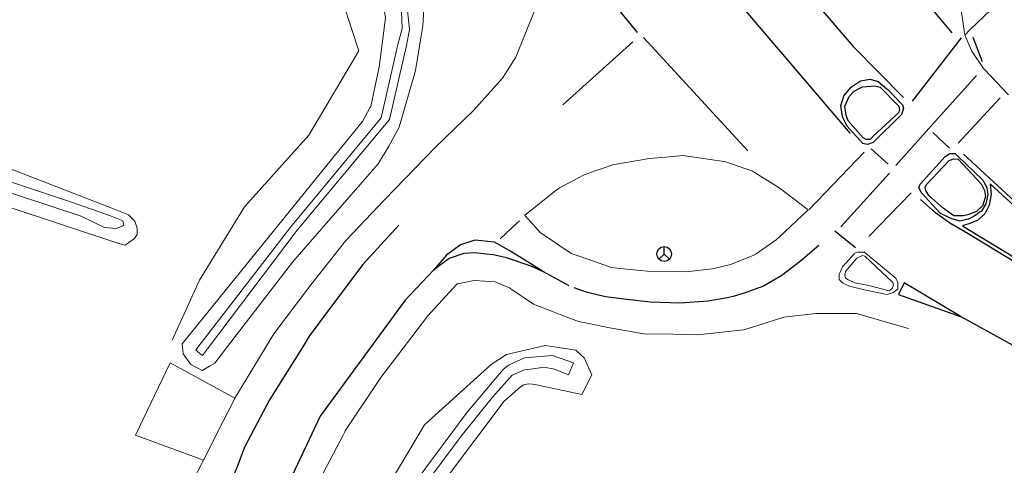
# Model space of a CAD drawing. Header units: metres. Extents: x 169249 to 194689, y 406250 to 412203.
# Tile 124 of 256: x 176113 to 176168, y 406435 to 406460. Entities that reach past the tile are written whole.
import ezdxf

# ---------------------------------------------------------------- set-up
doc = ezdxf.new("R2010")
doc.units = ezdxf.units.M
doc.layers.get('0').update_dxf_attribs({"linetype": 'CONTINUOUS'})
for name, color, linetype, lineweight in [('BGT_NLCS_N264$0$B-WE-FV-GELEIDING_WILDRASTER-G', 252, 'CONTINUOUS', 18), ('BGT_NLCS_N264$0$B-WE-GW-WATERGANG_INSTEEK-G', 252, 'CONTINUOUS', 18), ('BGT_NLCS_N264$0$B-WE-GW-WATERGANG_SLOOT_BODEM-G', 252, 'CONTINUOUS', 18), ('BGT_NLCS_N264$0$B-WE-OG-TOPOGRAFIE_WEG_ONVERHARD-G', 252, 'CONTINUOUS', 18), ('BGT_NLCS_N264$0$B-WE-OG-TOPOGRAFIE_WEG_RIJWIELPAD-G', 252, 'CONTINUOUS', 18), ('BGT_NLCS_N264$0$B-WE-OG-TOPOGRAFIE_WEG_VERHARD-G', 252, 'CONTINUOUS', 18), ('BGT_NLCS_N264$0$B-WE-VW-BEWEGWIJZERING_DRAAGCONSTRUCTIE-S', 252, 'CONTINUOUS', 25), ('X-XX-AL-REFERENTIE-G', 7, 'CONTINUOUS', 18)]:
    doc.layers.add(name, color=color, linetype=linetype, lineweight=lineweight)
for name, color, linetype in [('BGT_NLCS_N264$0$B-WE-OG-TOPOGRAFIE_WEG_RIJWEG-G', 252, 'CONTINUOUS'), ('BGT_NLCS_N264$0$B-WE-VH-KANTOPSLUITING-G', 252, 'CONTINUOUS'), ('BGT_NLCS_N264$0$B-WE-VW-MARKERING-G', 252, 'CONTINUOUS')]:
    doc.layers.add(name, color=color, linetype=linetype)

# ---------------------------------------------------------------- blocks, each defined once
blk = doc.blocks.new('BGT_NLCS_N264$0$SIE-WEG_WEGWIJZER-SO')
for q in [(-0.292, -0.292), (0, 0.412), (0.292, -0.292)]:
    blk.add_line((0, 0), q)
blk.add_circle((0, 0), 0.413)
blk = doc.blocks.new('BGT_NLCS_N264')
at = {"layer": 'BGT_NLCS_N264$0$B-WE-FV-GELEIDING_WILDRASTER-G'}
blk.add_polyline3d([(176121.353, 406441.721, 21.523), (176122.893, 406445.082, 21.483), (176125.411, 406449.198, 21.649), (176129.027, 406453.204, 21.611), (176131.833, 406457.927, 21.607), (176130.147, 406463.068, 21.563), (176126.335, 406465.576, 21.618), (176122.701, 406466.507, 21.613), (176118.577, 406468.062, 21.453), (176113.642, 406471.016, 21.403), (176101.148, 406478.973, 21.293), (176085.843, 406483.22, 21.488), (176070.877, 406484.207, 21.547), (176064.98, 406484.484, 21.507), (176059.315, 406478.673, 21.446)], dxfattribs=at)
at = {"layer": 'BGT_NLCS_N264$0$B-WE-GW-WATERGANG_INSTEEK-G'}
for points in [[(176117.881, 406449.164, 21.535), (176118.923, 406448.749, 21.517), (176119.274, 406448.385, 21.517), (176119.393, 406447.993, 21.508), (176119.405, 406447.637, 21.502), (176119.25, 406447.42, 21.499), (176118.728, 406447.052, 21.478), (176118.314, 406447.163, 21.454), (176096.473, 406454.392, 21.46), (176085.388, 406458.047, 21.517), (176081.231, 406459.874, 21.523), (176080.677, 406460.167, 21.532), (176080.551, 406460.387, 21.532), (176080.654, 406460.998, 21.532), (176080.796, 406461.159, 21.529), (176081.199, 406461.39, 21.532), (176081.871, 406461.459, 21.547), (176082.179, 406461.343, 21.553), (176111.067, 406451.781, 21.487), (176117.881, 406449.164, 21.535)], [(176135.459, 406460.293, 21.532), (176135.415, 406459.327, 21.541), (176135.321, 406458.763, 21.543), (176135.001, 406456.83, 21.548), (176134.081, 406453.662, 21.57), (176133.508, 406452.584, 21.579), (176132.909, 406451.61, 21.595), (176128.103, 406446.093, 21.705), (176124.466, 406441.364, 21.66), (176123.747, 406440.429, 21.651), (176123.45, 406440.258, 21.641), (176123.04, 406440.023, 21.628), (176122.402, 406440.354, 21.576), (176121.976, 406440.961, 21.528), (176121.921, 406441.512, 21.504), (176130.295, 406451.843, 21.675), (176132.035, 406453.973, 21.639), (176132.449, 406454.729, 21.639), (176132.496, 406454.814, 21.639), (176132.894, 406456.677, 21.627), (176132.965, 406457.012, 21.625), (176133.313, 406459.772, 21.518), (176133.152, 406460.835, 21.551)], [(176124.994, 406419.309, 21.946), (176129.844, 406427.476, 21.899), (176135.508, 406436.976, 21.682), (176135.519, 406436.995, 21.682), (176135.528, 406437.003, 21.682), (176139.25, 406440.359, 21.572), (176140.095, 406440.925, 21.555), (176142.263, 406441.422, 21.53), (176143.988, 406441.17, 21.528), (176144.45, 406440.738, 21.508), (176144.89, 406439.779, 21.566), (176144.321, 406438.678, 21.739), (176141.877, 406439.209, 21.58), (176141.561, 406439.258, 21.562), (176141.312, 406439.275, 21.559), (176141.075, 406439.22, 21.559), (176140.88, 406439.112, 21.559), (176139.975, 406438.306, 21.58), (176136.742, 406434.004, 21.559), (176131.445, 406424.447, 21.739), (176127.712, 406417.714, 21.866)]]:
    blk.add_polyline3d(points, dxfattribs=at)
at = {"layer": 'BGT_NLCS_N264$0$B-WE-GW-WATERGANG_SLOOT_BODEM-G'}
for points in [[(176133.728, 406461.168, 20.75), (176133.954, 406460.677, 20.762), (176134.216, 406460.126, 20.801), (176134.262, 406459.184, 20.825), (176134.014, 406458.283, 20.862), (176133.07, 406454.176, 21.085), (176128.019, 406448.073, 21.036), (176122.685, 406441.191, 20.915), (176122.827, 406441.049, 20.843), (176123.069, 406440.862, 20.849), (176123.335, 406441.235, 20.85), (176128.377, 406447.887, 20.996), (176133.537, 406454.078, 21.142), (176134.503, 406458.234, 20.879), (176134.66, 406459.127, 20.822), (176134.546, 406460.18, 20.801), (176134.425, 406460.861, 20.808), (176134.149, 406461.412, 20.786)], [(176118.588, 406448.415, 21.02), (176117.846, 406448.707, 21.02), (176115.728, 406449.452, 21.02), (176089.863, 406458.05, 21.02), (176082.272, 406460.867, 21.02), (176081.58, 406460.724, 21.02), (176081.683, 406460.316, 21.02), (176082.717, 406459.86, 21.02), (176090.723, 406457.119, 21.02), (176097.597, 406454.733, 21.02), (176111.082, 406450.362, 21.02), (176116.255, 406448.664, 21.02), (176117.563, 406448.035, 21.02), (176118.22, 406447.983, 21.02), (176118.658, 406448.146, 21.02), (176118.588, 406448.415, 21.02)], [(176126.628, 406418.479, 21.083), (176135.358, 406433.398, 21.24), (176137.552, 406436.34, 21.24), (176139.324, 406438.526, 21.24), (176140.419, 406439.76, 21.24), (176141.107, 406440.058, 21.24), (176141.6, 406440.12, 21.24), (176142.215, 406440.212, 21.24), (176142.783, 406440.099, 21.24), (176143.583, 406439.785, 21.242), (176143.86, 406440.462, 21.242), (176142.673, 406440.866, 21.391), (176141.104, 406440.742, 21.321), (176140.221, 406440.314, 21.271), (176139.908, 406440.089, 21.236), (176137.891, 406437.682, 21.24), (176135.035, 406433.834, 21.24), (176126.136, 406419.033, 20.972)]]:
    blk.add_polyline3d(points, dxfattribs=at)
at = {"layer": 'BGT_NLCS_N264$0$B-WE-OG-TOPOGRAFIE_WEG_ONVERHARD-G'}
blk.add_polyline3d([(176123.112, 406434.994, 21.772), (176119.3, 406436.409, 21.416), (176121.254, 406440.446, 21.5), (176124.878, 406438.472, 21.773)], dxfattribs=at)
at = {"layer": 'BGT_NLCS_N264$0$B-WE-OG-TOPOGRAFIE_WEG_RIJWEG-G'}
for points in [[(176158.885, 406454.984, 21.644), (176158.95, 406455.207, 21.646), (176159.01, 406455.411, 21.648), (176159.43, 406455.911, 21.647), (176159.945, 406456.252, 21.643), (176160.476, 406456.335, 21.643), (176160.924, 406456.219, 21.646), (176161.424, 406455.808, 21.655), (176161.486, 406455.744, 21.654), (176162.218, 406454.99, 21.648), (176162.302, 406454.904, 21.647), (176162.35, 406454.692, 21.647), (176162.245, 406454.37, 21.653), (176160.651, 406452.793, 21.63), (176160.326, 406452.676, 21.668), (176160.247, 406452.696, 21.658), (176160.077, 406452.739, 21.636), (176159.183, 406453.734, 21.639), (176159.105, 406453.893, 21.641), (176159.016, 406454.076, 21.642), (176158.939, 406454.235, 21.644), (176158.936, 406454.254, 21.644), (176158.866, 406454.742, 21.643), (176158.849, 406454.862, 21.643), (176158.885, 406454.984, 21.644)], [(176165.668, 406448.422, 21.675), (176165.534, 406448.39, 21.674), (176165.059, 406448.514, 21.648), (176165.019, 406448.533, 21.649), (176164.814, 406448.633, 21.656), (176164.418, 406448.826, 21.668), (176163.766, 406449.537, 21.646), (176163.41, 406449.924, 21.634), (176163.368, 406449.97, 21.633), (176163.216, 406450.254, 21.617), (176163.29, 406450.47, 21.61), (176164.679, 406452.016, 21.649), (176164.946, 406452.18, 21.661), (176165.243, 406452.183, 21.668), (176165.375, 406452.056, 21.667), (176166.804, 406450.68, 21.657), (176166.96, 406450.387, 21.665), (176167.029, 406450.258, 21.668), (176167.086, 406449.879, 21.672), (176166.964, 406449.361, 21.681), (176166.725, 406448.957, 21.694), (176166.65, 406448.903, 21.692), (176166.318, 406448.663, 21.683), (176166.036, 406448.513, 21.678), (176166.024, 406448.507, 21.678), (176165.965, 406448.493, 21.678), (176165.668, 406448.422, 21.675)]]:
    blk.add_polyline3d(points, dxfattribs=at)
at = {"layer": 'BGT_NLCS_N264$0$B-WE-OG-TOPOGRAFIE_WEG_RIJWIELPAD-G'}
for points in [[(176165.787, 406458.818, 21.53), (176166.078, 406459.1, 21.533), (176168.438, 406461.38, 21.558), (176173.546, 406467.214, 21.643), (176173.946, 406467.671, 21.65), (176176.243, 406470.392, 21.672)], [(176168.245, 406455.463, 21.551), (176168.171, 406455.541, 21.553), (176167.31, 406456.449, 21.573), (176166.838, 406456.947, 21.584), (176166.184, 406457.921, 21.566), (176166.111, 406458.086, 21.559), (176165.787, 406458.818, 21.53)], [(176157.008, 406449.017, 21.544), (176155.375, 406447.49, 21.496), (176155.222, 406447.347, 21.492), (176154.47, 406446.83, 21.486), (176154.09, 406446.568, 21.482), (176153.931, 406446.459, 21.481), (176152.658, 406445.97, 21.481), (176151.653, 406445.72, 21.485), (176150.149, 406445.557, 21.485), (176149.749, 406445.563, 21.489), (176148.007, 406445.589, 21.509), (176146.829, 406445.708, 21.514), (176145.974, 406445.795, 21.517), (176145.083, 406446.105, 21.544), (176144.112, 406446.443, 21.574), (176143.739, 406446.573, 21.585), (176143.117, 406446.994, 21.614), (176142.962, 406447.098, 21.622), (176141.979, 406447.763, 21.668), (176141.745, 406448.026, 21.664), (176141.136, 406448.712, 21.655), (176141.125, 406448.724, 21.655)], [(176137.343, 406444.879, 21.692), (176137.364, 406444.883, 21.692), (176138.197, 406445.04, 21.675), (176138.311, 406445.061, 21.673), (176139.472, 406444.999, 21.628), (176140.304, 406444.631, 21.595), (176140.339, 406444.607, 21.595), (176141.617, 406443.739, 21.595), (176141.949, 406443.611, 21.575), (176143.695, 406442.94, 21.467), (176144.142, 406442.768, 21.439), (176144.4, 406442.714, 21.456), (176144.709, 406442.649, 21.477), (176145.775, 406442.424, 21.549), (176147.805, 406442.086, 21.488), (176149.46, 406442.055, 21.425), (176150.099, 406442.044, 21.401), (176150.828, 406442.03, 21.373), (176153.391, 406442.294, 21.34), (176154.141, 406442.534, 21.342), (176155.641, 406443.013, 21.347), (176157.452, 406443.224, 21.381), (176158.005, 406443.223, 21.38), (176158.894, 406443.22, 21.378), (176159.724, 406443.218, 21.376), (176160.699, 406442.936, 21.386), (176162.56, 406442.397, 21.404), (176162.629, 406442.377, 21.405)]]:
    blk.add_polyline3d(points, dxfattribs=at)
at = {"layer": 'BGT_NLCS_N264$0$B-WE-OG-TOPOGRAFIE_WEG_VERHARD-G'}
for points in [[(176165.787, 406458.818, 21.53), (176165.334, 406461.916, 21.508), (176165.426, 406462.986, 21.485), (176165.449, 406463.25, 21.479), (176165.537, 406464.279, 21.457), (176165.792, 406464.848, 21.45), (176166.03, 406465.382, 21.443), (176166.199, 406465.759, 21.438), (176166.383, 406466.117, 21.445), (176166.922, 406467.162, 21.465), (176167.372, 406468.035, 21.482), (176168.486, 406469.5, 21.526)], [(176141.577, 406463.577, 21.551), (176141.644, 406463.317, 21.553), (176141.825, 406462.358, 21.562), (176141.874, 406462.1, 21.565), (176141.81, 406461.357, 21.571), (176141.727, 406460.383, 21.578), (176141.719, 406460.291, 21.579), (176141.708, 406460.264, 21.579), (176140.617, 406457.577, 21.597), (176139.876, 406456.395, 21.605), (176138.257, 406454.596, 21.609), (176136.105, 406452.514, 21.632), (176133.256, 406449.586, 21.71), (176131.089, 406447.31, 21.77), (176130.277, 406446.27, 21.768), (176129.141, 406444.816, 21.765), (176127.059, 406442.079, 21.838), (176125.506, 406439.511, 21.792), (176124.878, 406438.472, 21.773)], [(176141.125, 406448.724, 21.655), (176141.49, 406449.013, 21.643), (176142.875, 406450.11, 21.598), (176143.068, 406450.263, 21.592), (176144.46, 406450.989, 21.59), (176145.078, 406451.204, 21.576), (176145.514, 406451.356, 21.566), (176146.119, 406451.567, 21.553), (176146.26, 406451.59, 21.551), (176148.116, 406451.891, 21.522), (176149.006, 406451.976, 21.521), (176150.002, 406452.07, 21.52), (176152.392, 406451.707, 21.51), (176153.884, 406451.187, 21.495), (176155.335, 406450.295, 21.493), (176155.369, 406450.269, 21.494), (176157.008, 406449.017, 21.544)], [(176162.034, 406444.961, 21.495), (176162.036, 406444.574, 21.501), (176161.755, 406444.374, 21.488), (176161.752, 406444.373, 21.488), (176161.414, 406444.285, 21.44), (176160.167, 406444.551, 21.407), (176159.331, 406444.749, 21.406), (176158.927, 406444.932, 21.417), (176158.753, 406445.125, 21.418), (176158.742, 406445.395, 21.429), (176158.836, 406445.613, 21.436), (176158.89, 406445.741, 21.44), (176158.929, 406445.831, 21.443), (176159.133, 406446.058, 21.464), (176159.58, 406446.556, 21.51), (176159.595, 406446.573, 21.512), (176159.803, 406446.663, 21.52), (176159.821, 406446.662, 21.521), (176159.905, 406446.66, 21.525), (176160.146, 406446.652, 21.537), (176160.222, 406446.59, 21.535), (176161.817, 406445.286, 21.497), (176161.932, 406445.192, 21.494), (176162.034, 406444.961, 21.495)], [(176159.061, 406445.325, 21.592), (176159.107, 406445.564, 21.592), (176159.73, 406446.314, 21.605), (176160.052, 406446.475, 21.603), (176160.194, 406446.438, 21.603), (176161.751, 406444.949, 21.661), (176161.799, 406444.821, 21.662), (176161.734, 406444.654, 21.662), (176161.541, 406444.48, 21.661), (176160.41, 406444.785, 21.631), (176159.631, 406444.944, 21.599), (176159.256, 406445.112, 21.595), (176159.1, 406445.213, 21.592), (176159.061, 406445.325, 21.592)], [(176128.771, 406432.285, 21.782), (176130.944, 406436.408, 21.797), (176131.038, 406436.586, 21.798), (176131.067, 406436.641, 21.798), (176133.015, 406439.585, 21.765), (176133.164, 406439.779, 21.764), (176135.697, 406443.079, 21.743), (176137.1, 406444.614, 21.7), (176137.341, 406444.877, 21.692), (176137.343, 406444.879, 21.692)], [(176124.878, 406438.472, 21.773), (176124.718, 406438.158, 21.773), (176124.221, 406437.177, 21.773), (176123.112, 406434.994, 21.772)], [(176123.112, 406434.994, 21.772), (176122.435, 406433.661, 21.772), (176120.063, 406427.652, 21.712), (176116.447, 406419.109, 21.778), (176116.144, 406418.394, 21.784), (176113.699, 406414.342, 21.779), (176110.959, 406410.593, 21.759), (176108.295, 406407.475, 21.772), (176105.602, 406404.704, 21.756), (176102.331, 406401.953, 21.721), (176099.439, 406400.058, 21.752), (176098.63, 406399.593, 21.751), (176095.985, 406398.073, 21.747), (176089.43, 406394.797, 21.749), (176075.207, 406388.319, 21.761), (176056.535, 406379.903, 21.756), (176044.613, 406374.438, 21.66)]]:
    blk.add_polyline3d(points, dxfattribs=at)
at = {"layer": 'BGT_NLCS_N264$0$B-WE-VH-KANTOPSLUITING-G'}
for points in [[(176159.305, 406455.372, 21.757), (176159.594, 406455.68, 21.763), (176160.055, 406455.915, 21.761), (176160.753, 406455.976, 21.769), (176161.043, 406455.887, 21.776), (176162.087, 406454.839, 21.772), (176162.132, 406454.608, 21.773), (176162.079, 406454.459, 21.773), (176160.644, 406453.143, 21.75), (176160.491, 406452.973, 21.766), (176160.251, 406452.967, 21.761), (176160.1, 406453.064, 21.76), (176159.247, 406454.004, 21.772), (176159.138, 406454.333, 21.764), (176159.06, 406454.833, 21.761), (176159.305, 406455.372, 21.757)], [(176163.574, 406450.267, 21.743), (176163.648, 406450.44, 21.739), (176164.91, 406451.783, 21.748), (176165.178, 406451.882, 21.748), (176165.419, 406451.866, 21.744), (176166.698, 406450.49, 21.746), (176166.891, 406450.107, 21.752), (176166.947, 406449.772, 21.764), (176166.786, 406449.244, 21.786), (176166.44, 406448.938, 21.795), (176165.955, 406448.747, 21.794), (176165.691, 406448.683, 21.791), (176165.175, 406448.697, 21.795), (176164.583, 406449.123, 21.772), (176163.773, 406449.831, 21.75), (176163.596, 406450.102, 21.748), (176163.574, 406450.267, 21.743)]]:
    blk.add_polyline3d(points, dxfattribs=at)
at = {"layer": 'BGT_NLCS_N264$0$B-WE-VW-MARKERING-G', "linetype": 'Continuous'}
for p, q in [((176147.443, 406458.958, 21.652), (176141.523, 406466.252, 21.539)), ((176159.139, 406465.993, 21.61), (176165.071, 406458.944, 21.57)), ((176147.775, 406458.673, 21.621), (176153.633, 406452.323, 21.531)), ((176166.785, 406457.307, 21.539), (176166.26, 406458.684, 21.536)), ((176163.991, 406453.356, 21.642), (176164.931, 406452.479, 21.658)), ((176161.49, 406451.587, 21.639), (176160.547, 406452.438, 21.632)), ((176158.84, 406448.063, 21.557), (176161.565, 406451.077, 21.634)), ((176158.511, 406447.848, 21.545), (176159.664, 406446.919, 21.524))]:
    blk.add_line(p, q, dxfattribs=at)
at = {"layer": 'BGT_NLCS_N264$0$B-WE-VW-MARKERING-G'}
for p, q in [((176147.19, 406458.435, 21.622), (176143.252, 406454.911, 21.644)), ((176165.593, 406458.653, 21.546), (176162.832, 406455.108, 21.631)), ((176165.419, 406452.765, 21.633), (176167.767, 406455.291, 21.556)), ((176160.156, 406452.259, 21.624), (176157.068, 406449.049, 21.556)), ((176160.415, 406447.533, 21.557), (176162.786, 406449.976, 21.639)), ((176143.609, 406444.768, 21.581), (176142.177, 406445.554, 21.636))]:
    blk.add_line(p, q, dxfattribs=at)
at = {"layer": 'BGT_NLCS_N264$0$B-WE-VW-MARKERING-G', "linetype": 'Continuous'}
for points in [[(176148.85, 406471.411, 21.63), (176154.281, 406464.307, 21.66), (176159.539, 406458.181, 21.645), (176162.359, 406455.316, 21.629)], [(176159.381, 406453.295, 21.62), (176153.623, 406460.042, 21.665), (176148.928, 406465.63, 21.674), (176145.857, 406469.211, 21.651)], [(176161.924, 406451.511, 21.644), (176163.78, 406453.588, 21.612), (176166.436, 406456.558, 21.567)], [(176139.745, 406447.396, 21.72), (176140.66, 406448.251, 21.701), (176140.836, 406448.416, 21.697)], [(176157.605, 406447.023, 21.518), (176156.576, 406446.157, 21.505), (176155.53, 406445.353, 21.498), (176154.511, 406444.753, 21.495), (176153.424, 406444.36, 21.487), (176152.801, 406444.177, 21.48), (176152.46, 406444.092, 21.479), (176151.399, 406443.909, 21.474), (176149.821, 406443.796, 21.482), (176148.168, 406443.859, 21.489), (176146.842, 406443.999, 21.509), (176145.652, 406444.152, 21.535), (176144.648, 406444.391, 21.556), (176143.901, 406444.646, 21.574)]]:
    blk.add_polyline3d(points, dxfattribs=at)
at = {"layer": 'BGT_NLCS_N264$0$B-WE-VW-MARKERING-G'}
for points in [[(176165.709, 406452.135, 21.636), (176173.172, 406445.28, 21.626), (176180.089, 406439.07, 21.678), (176172.818, 406443.539, 21.625), (176165.789, 406447.787, 21.625), (176164.957, 406448.275, 21.63), (176164.144, 406448.854, 21.641), (176163.308, 406449.605, 21.641)], [(176178.081, 406440.597, 21.666), (176172.302, 406445.809, 21.633), (176167.21, 406450.482, 21.651), (176167.272, 406449.876, 21.663), (176167.156, 406449.288, 21.664), (176166.906, 406448.791, 21.672), (176166.515, 406448.445, 21.657), (176166.125, 406448.269, 21.646), (176165.664, 406448.135, 21.636), (176171.998, 406444.28, 21.63), (176178.081, 406440.597, 21.666)], [(176134.072, 406448.168, 21.814), (176132.045, 406445.961, 21.823), (176130.235, 406443.547, 21.855), (176129.049, 406441.954, 21.866), (176128.734, 406441.448, 21.863), (176126.825, 406438.387, 21.845), (176125.419, 406435.722, 21.847), (176125.011, 406434.631, 21.838), (176123.391, 406430.893, 21.81), (176123.038, 406430.079, 21.808), (176120.591, 406424.473, 21.82), (176117.966, 406419.069, 21.816), (176115.374, 406414.59, 21.817), (176112.586, 406410.468, 21.821), (176108.564, 406405.93, 21.808), (176105.64, 406403.151, 21.805), (176101.572, 406400.026, 21.798), (176097.387, 406397.397, 21.802), (176092.808, 406394.91, 21.801), (176088.259, 406392.66, 21.779), (176072.468, 406385.414, 21.764), (176057.584, 406378.661, 21.743), (176051.083, 406375.737, 21.745), (176045.195, 406373.098, 21.753)], [(176142.177, 406445.554, 21.636), (176141.315, 406446.084, 21.65), (176140.243, 406446.753, 21.69), (176139.558, 406447.135, 21.705), (176139.426, 406447.209, 21.708), (176138.321, 406447.322, 21.736), (176137.53, 406447.059, 21.762), (176136.747, 406446.489, 21.773), (176136.009, 406445.642, 21.782)], [(176142.177, 406445.554, 21.636), (176141.422, 406445.889, 21.638), (176140.099, 406446.344, 21.676), (176139.372, 406446.502, 21.703), (176138.975, 406446.544, 21.717), (176138.331, 406446.611, 21.74), (176137.706, 406446.57, 21.741), (176136.886, 406446.302, 21.752), (176136.009, 406445.642, 21.782)], [(176136.009, 406445.642, 21.782), (176134.429, 406443.957, 21.801), (176131.745, 406440.314, 21.812), (176129.648, 406437.468, 21.82), (176124.215, 406425.945, 21.841), (176122.088, 406420.943, 21.877), (176118.301, 406413.638, 21.912), (176114.839, 406408.536, 21.913), (176113.552, 406406.968, 21.932), (176110.644, 406403.842, 21.897), (176107.842, 406401.09, 21.912), (176104.657, 406398.591, 21.905), (176102.021, 406396.824, 21.893), (176098.576, 406394.676, 21.896), (176094.151, 406392.181, 21.884), (176085.807, 406388.282, 21.851), (176077.489, 406384.467, 21.824), (176069.005, 406380.634, 21.772), (176060.703, 406376.902, 21.765), (176048.732, 406371.432, 21.786), (176046.381, 406370.367, 21.794)], [(176165.585, 406443.035, 21.522), (176162.387, 406444.93, 21.531), (176162.07, 406444.285, 21.528), (176165.585, 406443.035, 21.522)], [(176204.726, 406425.427, 21.736), (176194.529, 406429.064, 21.708), (176188.978, 406431.254, 21.679), (176181.728, 406434.522, 21.638), (176173.755, 406438.512, 21.583), (176168.496, 406441.42, 21.532), (176165.585, 406443.035, 21.522)]]:
    blk.add_polyline3d(points, dxfattribs=at)
at = {"layer": 'BGT_NLCS_N264$0$B-WE-VW-BEWEGWIJZERING_DRAAGCONSTRUCTIE-S', "color": 7}
blk.add_blockref('BGT_NLCS_N264$0$SIE-WEG_WEGWIJZER-SO', (176148.94, 406446.55, 21.417), dxfattribs=at)

msp = doc.modelspace()

# ---------------------------------------------------------------- block references
at = {"layer": 'X-XX-AL-REFERENTIE-G'}
msp.add_blockref('BGT_NLCS_N264', (0, 0), dxfattribs=at)

doc.saveas('drawing.dxf')
